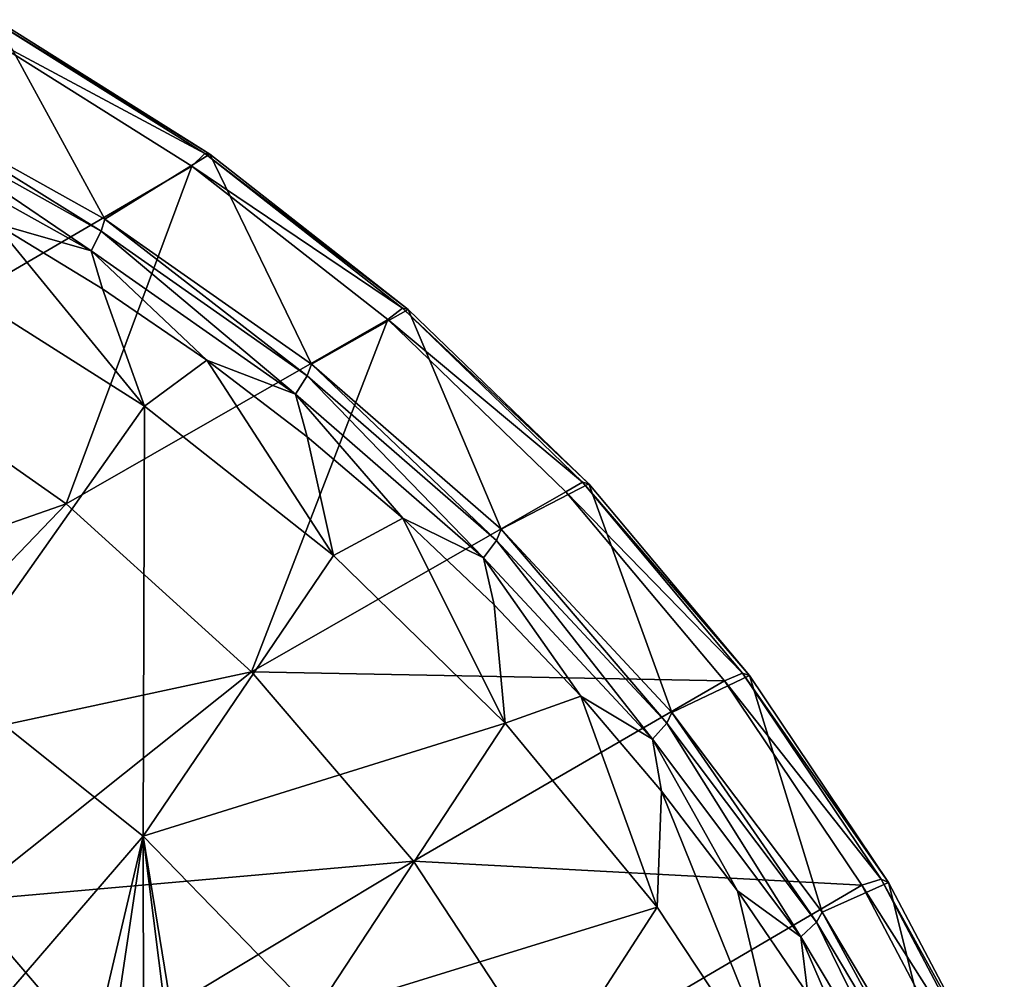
# Model space of a CAD drawing. Header units: millimetres. Extents: x -198 to 325, y 0 to 239.
# Tile 202 of 256: x -125 to -106, y 214 to 233. Entities that reach past the tile are written whole.
import ezdxf

# ---------------------------------------------------------------- set-up
doc = ezdxf.new("R2010")
doc.units = ezdxf.units.MM
doc.header["$LTSCALE"] = 65.185185
for name, color, linetype in [('2093', 7, 'CONTINUOUS'), ('2094', 7, 'CONTINUOUS'), ('2110', 7, 'CONTINUOUS'), ('2130', 7, 'CONTINUOUS'), ('2144', 7, 'CONTINUOUS'), ('2174', 7, 'CONTINUOUS')]:
    doc.layers.add(name, color=color, linetype=linetype)

msp = doc.modelspace()

# ---------------------------------------------------------------- linework, layer by layer
at = {"layer": '2093', "linetype": 'CONTINUOUS'}
for points in [[(-126.055, 232.308, 18.922), (-121.851, 229.67, 18.216), (-128.438, 225.828, 14.134), (-126.055, 232.308, 18.922)], [(-128.438, 225.828, 14.134), (-121.851, 229.67, 18.216), (-124.35, 222.959, 13.365), (-128.438, 225.828, 14.134)], [(-121.851, 229.67, 18.216), (-117.955, 226.623, 17.399), (-124.35, 222.959, 13.365), (-121.851, 229.67, 18.216)], [(-124.35, 222.959, 13.365), (-117.955, 226.623, 17.399), (-120.666, 219.617, 12.47), (-124.35, 222.959, 13.365)], [(-117.955, 226.623, 17.399), (-114.41, 223.199, 16.482), (-120.666, 219.617, 12.47), (-117.955, 226.623, 17.399)], [(-128.438, 225.828, 14.134), (-124.35, 222.959, 13.365), (-132.638, 220.065, 10.072), (-128.438, 225.828, 14.134)], [(-114.41, 223.199, 16.482), (-111.256, 219.437, 15.473), (-120.666, 219.617, 12.47), (-114.41, 223.199, 16.482)], [(-132.638, 220.065, 10.072), (-124.35, 222.959, 13.365), (-129.346, 217.755, 9.452), (-132.638, 220.065, 10.072)], [(-124.35, 222.959, 13.365), (-120.666, 219.617, 12.47), (-129.346, 217.755, 9.452), (-124.35, 222.959, 13.365)], [(-129.346, 217.755, 9.452), (-120.666, 219.617, 12.47), (-126.38, 215.064, 8.732), (-129.346, 217.755, 9.452)], [(-120.666, 219.617, 12.47), (-117.445, 215.856, 11.462), (-126.38, 215.064, 8.732), (-120.666, 219.617, 12.47)], [(-120.666, 219.617, 12.47), (-111.256, 219.437, 15.473), (-117.445, 215.856, 11.462), (-120.666, 219.617, 12.47)], [(-111.256, 219.437, 15.473), (-108.526, 215.376, 14.385), (-117.445, 215.856, 11.462), (-111.256, 219.437, 15.473)], [(-126.38, 215.064, 8.732), (-117.445, 215.856, 11.462), (-123.786, 212.036, 7.92), (-126.38, 215.064, 8.732)], [(-117.445, 215.856, 11.462), (-114.737, 211.735, 10.358), (-123.786, 212.036, 7.92), (-117.445, 215.856, 11.462)], [(-117.445, 215.856, 11.462), (-108.526, 215.376, 14.385), (-114.737, 211.735, 10.358), (-117.445, 215.856, 11.462)], [(-108.526, 215.376, 14.385), (-106.25, 211.061, 13.229), (-114.737, 211.735, 10.358), (-108.526, 215.376, 14.385)], [(-126.38, 215.064, 8.732), (-123.786, 212.036, 7.92), (-132.199, 210.278, 5.479), (-126.38, 215.064, 8.732)]]:
    msp.add_3dface(points, dxfattribs=at)
at = {"layer": '2094', "linetype": 'CONTINUOUS'}
for points in [[(-127.977, 231.071, 30.249), (-123.579, 228.618, 29.591), (-125.75, 232.579, 19.948), (-127.977, 231.071, 30.249)], [(-125.75, 232.579, 19.948), (-123.579, 228.618, 29.591), (-121.492, 229.908, 19.232), (-125.75, 232.579, 19.948)], [(-123.579, 228.618, 29.591), (-119.472, 225.734, 28.819), (-121.492, 229.908, 19.232), (-123.579, 228.618, 29.591)], [(-121.492, 229.908, 19.232), (-119.472, 225.734, 28.819), (-117.547, 226.822, 18.406), (-121.492, 229.908, 19.232)], [(-119.472, 225.734, 28.819), (-115.699, 222.452, 27.939), (-117.547, 226.822, 18.406), (-119.472, 225.734, 28.819)], [(-117.547, 226.822, 18.406), (-115.699, 222.452, 27.939), (-113.958, 223.355, 17.476), (-117.547, 226.822, 18.406)], [(-115.699, 222.452, 27.939), (-112.302, 218.806, 26.962), (-113.958, 223.355, 17.476), (-115.699, 222.452, 27.939)], [(-113.958, 223.355, 17.476), (-112.302, 218.806, 26.962), (-110.763, 219.544, 16.455), (-113.958, 223.355, 17.476)], [(-112.302, 218.806, 26.962), (-109.318, 214.837, 25.899), (-110.763, 219.544, 16.455), (-112.302, 218.806, 26.962)], [(-110.763, 219.544, 16.455), (-109.318, 214.837, 25.899), (-107.998, 215.432, 15.353), (-110.763, 219.544, 16.455)], [(-109.318, 214.837, 25.899), (-106.78, 210.589, 24.761), (-107.998, 215.432, 15.353), (-109.318, 214.837, 25.899)], [(-107.998, 215.432, 15.353), (-106.78, 210.589, 24.761), (-105.693, 211.063, 14.183), (-107.998, 215.432, 15.353)]]:
    msp.add_3dface(points, dxfattribs=at)
at = {"layer": '2110', "linetype": 'CONTINUOUS'}
for points in [[(-122.789, 224.897, 29.63), (-125.773, 228.538, 30.605), (-126.843, 227.464, 30.317), (-122.789, 224.897, 29.63)], [(-123.627, 227.233, 30.255), (-125.773, 228.538, 30.605), (-122.789, 224.897, 29.63), (-123.627, 227.233, 30.255)], [(-121.549, 225.813, 29.875), (-123.627, 227.233, 30.255), (-122.789, 224.897, 29.63), (-121.549, 225.813, 29.875)], [(-119.032, 221.928, 28.834), (-121.549, 225.813, 29.875), (-122.789, 224.897, 29.63), (-119.032, 221.928, 28.834)], [(-119.554, 224.29, 29.467), (-121.549, 225.813, 29.875), (-119.032, 221.928, 28.834), (-119.554, 224.29, 29.467)], [(-117.651, 222.67, 29.033), (-119.554, 224.29, 29.467), (-119.032, 221.928, 28.834), (-117.651, 222.67, 29.033)], [(-115.622, 218.595, 27.941), (-117.651, 222.67, 29.033), (-119.032, 221.928, 28.834), (-115.622, 218.595, 27.941)], [(-115.835, 220.947, 28.571), (-117.651, 222.67, 29.033), (-115.622, 218.595, 27.941), (-115.835, 220.947, 28.571)], [(-114.117, 219.135, 28.086), (-115.835, 220.947, 28.571), (-115.622, 218.595, 27.941), (-114.117, 219.135, 28.086)], [(-112.597, 214.937, 26.961), (-114.117, 219.135, 28.086), (-115.622, 218.595, 27.941), (-112.597, 214.937, 26.961)], [(-112.507, 217.242, 27.579), (-114.117, 219.135, 28.086), (-112.597, 214.937, 26.961), (-112.507, 217.242, 27.579)], [(-109.985, 210.99, 25.903), (-112.507, 217.242, 27.579), (-112.597, 214.937, 26.961), (-109.985, 210.99, 25.903)], [(-110.999, 215.261, 27.048), (-112.507, 217.242, 27.579), (-109.985, 210.99, 25.903), (-110.999, 215.261, 27.048)], [(-109.603, 213.208, 26.498), (-110.999, 215.261, 27.048), (-109.985, 210.99, 25.903), (-109.603, 213.208, 26.498)]]:
    msp.add_3dface(points, dxfattribs=at)
at = {"layer": '2130', "linetype": 'CONTINUOUS'}
for points in [[(-126.055, 232.308, 18.922), (-125.833, 232.583, 19.378), (-121.59, 229.921, 18.664), (-126.055, 232.308, 18.922)], [(-125.75, 232.579, 19.948), (-121.492, 229.908, 19.232), (-125.833, 232.583, 19.378), (-125.75, 232.579, 19.948)], [(-125.833, 232.583, 19.378), (-121.492, 229.908, 19.232), (-121.59, 229.921, 18.664), (-125.833, 232.583, 19.378)], [(-121.851, 229.67, 18.216), (-126.055, 232.308, 18.922), (-121.59, 229.921, 18.664), (-121.851, 229.67, 18.216)], [(-121.851, 229.67, 18.216), (-121.59, 229.921, 18.664), (-117.658, 226.846, 17.84), (-121.851, 229.67, 18.216)], [(-121.492, 229.908, 19.232), (-117.547, 226.822, 18.406), (-121.59, 229.921, 18.664), (-121.492, 229.908, 19.232)], [(-121.59, 229.921, 18.664), (-117.547, 226.822, 18.406), (-117.658, 226.846, 17.84), (-121.59, 229.921, 18.664)], [(-117.955, 226.623, 17.399), (-121.851, 229.67, 18.216), (-117.658, 226.846, 17.84), (-117.955, 226.623, 17.399)], [(-117.955, 226.623, 17.399), (-117.658, 226.846, 17.84), (-114.081, 223.391, 16.914), (-117.955, 226.623, 17.399)], [(-117.547, 226.822, 18.406), (-113.958, 223.355, 17.476), (-117.658, 226.846, 17.84), (-117.547, 226.822, 18.406)], [(-117.658, 226.846, 17.84), (-113.958, 223.355, 17.476), (-114.081, 223.391, 16.914), (-117.658, 226.846, 17.84)], [(-114.41, 223.199, 16.482), (-117.955, 226.623, 17.399), (-114.081, 223.391, 16.914), (-114.41, 223.199, 16.482)], [(-114.41, 223.199, 16.482), (-114.081, 223.391, 16.914), (-110.897, 219.593, 15.897), (-114.41, 223.199, 16.482)], [(-113.958, 223.355, 17.476), (-110.763, 219.544, 16.455), (-114.081, 223.391, 16.914), (-113.958, 223.355, 17.476)], [(-114.081, 223.391, 16.914), (-110.763, 219.544, 16.455), (-110.897, 219.593, 15.897), (-114.081, 223.391, 16.914)], [(-111.256, 219.437, 15.473), (-114.41, 223.199, 16.482), (-110.897, 219.593, 15.897), (-111.256, 219.437, 15.473)], [(-111.256, 219.437, 15.473), (-110.897, 219.593, 15.897), (-108.142, 215.494, 14.799), (-111.256, 219.437, 15.473)], [(-110.763, 219.544, 16.455), (-107.998, 215.432, 15.353), (-110.897, 219.593, 15.897), (-110.763, 219.544, 16.455)], [(-110.897, 219.593, 15.897), (-107.998, 215.432, 15.353), (-108.142, 215.494, 14.799), (-110.897, 219.593, 15.897)], [(-108.526, 215.376, 14.385), (-111.256, 219.437, 15.473), (-108.142, 215.494, 14.799), (-108.526, 215.376, 14.385)], [(-108.526, 215.376, 14.385), (-108.142, 215.494, 14.799), (-105.845, 211.14, 13.632), (-108.526, 215.376, 14.385)], [(-107.998, 215.432, 15.353), (-105.693, 211.063, 14.183), (-108.142, 215.494, 14.799), (-107.998, 215.432, 15.353)], [(-108.142, 215.494, 14.799), (-105.693, 211.063, 14.183), (-105.845, 211.14, 13.632), (-108.142, 215.494, 14.799)], [(-106.25, 211.061, 13.229), (-108.526, 215.376, 14.385), (-105.845, 211.14, 13.632), (-106.25, 211.061, 13.229)]]:
    msp.add_3dface(points, dxfattribs=at)
at = {"layer": '2144', "linetype": 'CONTINUOUS'}
for points in [[(-127.977, 231.071, 30.249), (-128.037, 230.826, 30.7), (-123.652, 228.38, 30.045), (-127.977, 231.071, 30.249)], [(-123.579, 228.618, 29.591), (-127.977, 231.071, 30.249), (-123.652, 228.38, 30.045), (-123.579, 228.618, 29.591)], [(-128.203, 230.416, 30.97), (-123.852, 227.989, 30.319), (-128.037, 230.826, 30.7), (-128.203, 230.416, 30.97)], [(-128.037, 230.826, 30.7), (-123.852, 227.989, 30.319), (-123.652, 228.38, 30.045), (-128.037, 230.826, 30.7)], [(-128.203, 230.416, 30.97), (-125.773, 228.538, 30.605), (-123.852, 227.989, 30.319), (-128.203, 230.416, 30.97)], [(-125.773, 228.538, 30.605), (-123.627, 227.233, 30.255), (-123.852, 227.989, 30.319), (-125.773, 228.538, 30.605)], [(-123.579, 228.618, 29.591), (-123.652, 228.38, 30.045), (-119.556, 225.504, 29.274), (-123.579, 228.618, 29.591)], [(-119.472, 225.734, 28.819), (-123.579, 228.618, 29.591), (-119.556, 225.504, 29.274), (-119.472, 225.734, 28.819)], [(-123.852, 227.989, 30.319), (-119.786, 225.135, 29.555), (-123.652, 228.38, 30.045), (-123.852, 227.989, 30.319)], [(-123.652, 228.38, 30.045), (-119.786, 225.135, 29.555), (-119.556, 225.504, 29.274), (-123.652, 228.38, 30.045)], [(-123.627, 227.233, 30.255), (-121.549, 225.813, 29.875), (-123.852, 227.989, 30.319), (-123.627, 227.233, 30.255)], [(-123.852, 227.989, 30.319), (-121.549, 225.813, 29.875), (-119.786, 225.135, 29.555), (-123.852, 227.989, 30.319)], [(-121.549, 225.813, 29.875), (-119.554, 224.29, 29.467), (-119.786, 225.135, 29.555), (-121.549, 225.813, 29.875)], [(-119.472, 225.734, 28.819), (-119.556, 225.504, 29.274), (-115.793, 222.231, 28.397), (-119.472, 225.734, 28.819)], [(-115.699, 222.452, 27.939), (-119.472, 225.734, 28.819), (-115.793, 222.231, 28.397), (-115.699, 222.452, 27.939)], [(-119.786, 225.135, 29.555), (-116.052, 221.886, 28.684), (-119.556, 225.504, 29.274), (-119.786, 225.135, 29.555)], [(-119.556, 225.504, 29.274), (-116.052, 221.886, 28.684), (-115.793, 222.231, 28.397), (-119.556, 225.504, 29.274)], [(-119.554, 224.29, 29.467), (-117.651, 222.67, 29.033), (-119.786, 225.135, 29.555), (-119.554, 224.29, 29.467)], [(-119.786, 225.135, 29.555), (-117.651, 222.67, 29.033), (-116.052, 221.886, 28.684), (-119.786, 225.135, 29.555)], [(-117.651, 222.67, 29.033), (-115.835, 220.947, 28.571), (-116.052, 221.886, 28.684), (-117.651, 222.67, 29.033)], [(-115.699, 222.452, 27.939), (-115.793, 222.231, 28.397), (-112.406, 218.595, 27.423), (-115.699, 222.452, 27.939)], [(-112.302, 218.806, 26.962), (-115.699, 222.452, 27.939), (-112.406, 218.595, 27.423), (-112.302, 218.806, 26.962)], [(-116.052, 221.886, 28.684), (-112.69, 218.278, 27.717), (-115.793, 222.231, 28.397), (-116.052, 221.886, 28.684)], [(-115.793, 222.231, 28.397), (-112.69, 218.278, 27.717), (-112.406, 218.595, 27.423), (-115.793, 222.231, 28.397)], [(-115.835, 220.947, 28.571), (-114.117, 219.135, 28.086), (-116.052, 221.886, 28.684), (-115.835, 220.947, 28.571)], [(-116.052, 221.886, 28.684), (-114.117, 219.135, 28.086), (-112.69, 218.278, 27.717), (-116.052, 221.886, 28.684)], [(-114.117, 219.135, 28.086), (-112.507, 217.242, 27.579), (-112.69, 218.278, 27.717), (-114.117, 219.135, 28.086)], [(-112.302, 218.806, 26.962), (-112.406, 218.595, 27.423), (-109.43, 214.638, 26.362), (-112.302, 218.806, 26.962)], [(-109.318, 214.837, 25.899), (-112.302, 218.806, 26.962), (-109.43, 214.638, 26.362), (-109.318, 214.837, 25.899)], [(-112.69, 218.278, 27.717), (-109.737, 214.35, 26.665), (-112.406, 218.595, 27.423), (-112.69, 218.278, 27.717)], [(-112.406, 218.595, 27.423), (-109.737, 214.35, 26.665), (-109.43, 214.638, 26.362), (-112.406, 218.595, 27.423)], [(-112.507, 217.242, 27.579), (-110.999, 215.261, 27.048), (-112.69, 218.278, 27.717), (-112.507, 217.242, 27.579)], [(-112.69, 218.278, 27.717), (-110.999, 215.261, 27.048), (-109.737, 214.35, 26.665), (-112.69, 218.278, 27.717)], [(-110.999, 215.261, 27.048), (-109.603, 213.208, 26.498), (-109.737, 214.35, 26.665), (-110.999, 215.261, 27.048)], [(-109.318, 214.837, 25.899), (-109.43, 214.638, 26.362), (-106.899, 210.401, 25.227), (-109.318, 214.837, 25.899)], [(-106.78, 210.589, 24.761), (-109.318, 214.837, 25.899), (-106.899, 210.401, 25.227), (-106.78, 210.589, 24.761)], [(-109.737, 214.35, 26.665), (-107.226, 210.146, 25.538), (-109.43, 214.638, 26.362), (-109.737, 214.35, 26.665)], [(-109.43, 214.638, 26.362), (-107.226, 210.146, 25.538), (-106.899, 210.401, 25.227), (-109.43, 214.638, 26.362)], [(-109.603, 213.208, 26.498), (-108.327, 211.091, 25.93), (-109.737, 214.35, 26.665), (-109.603, 213.208, 26.498)], [(-109.737, 214.35, 26.665), (-108.327, 211.091, 25.93), (-107.226, 210.146, 25.538), (-109.737, 214.35, 26.665)]]:
    msp.add_3dface(points, dxfattribs=at)
at = {"layer": '2174', "color": 7, "linetype": 'CONTINUOUS', "true_color": 0xe0e6ed}
for points in [[(-122.789, 224.897, 29.63), (-126.843, 227.464, 30.317), (-126.659, 219.422, 30.895), (-122.789, 224.897, 29.63)], [(-122.789, 224.897, 29.63), (-126.659, 219.422, 30.895), (-122.816, 216.351, 30.072), (-122.789, 224.897, 29.63)], [(-119.032, 221.928, 28.834), (-122.789, 224.897, 29.63), (-122.816, 216.351, 30.072), (-119.032, 221.928, 28.834)], [(-115.622, 218.595, 27.941), (-119.032, 221.928, 28.834), (-122.816, 216.351, 30.072), (-115.622, 218.595, 27.941)], [(-122.816, 216.351, 30.072), (-126.659, 219.422, 30.895), (-127.229, 211.23, 31.029), (-122.816, 216.351, 30.072)], [(-115.622, 218.595, 27.941), (-122.816, 216.351, 30.072), (-119.403, 212.84, 29.131), (-115.622, 218.595, 27.941)], [(-112.597, 214.937, 26.961), (-115.622, 218.595, 27.941), (-119.403, 212.84, 29.131), (-112.597, 214.937, 26.961)], [(-123.852, 211.959, 30.288), (-122.816, 216.351, 30.072), (-127.229, 211.23, 31.029), (-123.852, 211.959, 30.288)], [(-123.852, 211.959, 30.288), (-123.408, 212.41, 30.191), (-122.816, 216.351, 30.072), (-123.852, 211.959, 30.288)], [(-123.408, 212.41, 30.191), (-122.811, 212.515, 30.045), (-122.816, 216.351, 30.072), (-123.408, 212.41, 30.191)], [(-122.301, 212.246, 29.908), (-122.061, 211.711, 29.83), (-122.816, 216.351, 30.072), (-122.301, 212.246, 29.908)], [(-122.816, 216.351, 30.072), (-122.061, 211.711, 29.83), (-119.403, 212.84, 29.131), (-122.816, 216.351, 30.072)], [(-122.811, 212.515, 30.045), (-122.301, 212.246, 29.908), (-122.816, 216.351, 30.072), (-122.811, 212.515, 30.045)], [(-112.597, 214.937, 26.961), (-119.403, 212.84, 29.131), (-116.471, 208.943, 28.087), (-112.597, 214.937, 26.961)], [(-109.985, 210.99, 25.903), (-112.597, 214.937, 26.961), (-116.471, 208.943, 28.087), (-109.985, 210.99, 25.903)]]:
    msp.add_3dface(points, dxfattribs=at)

doc.saveas('drawing.dxf')
